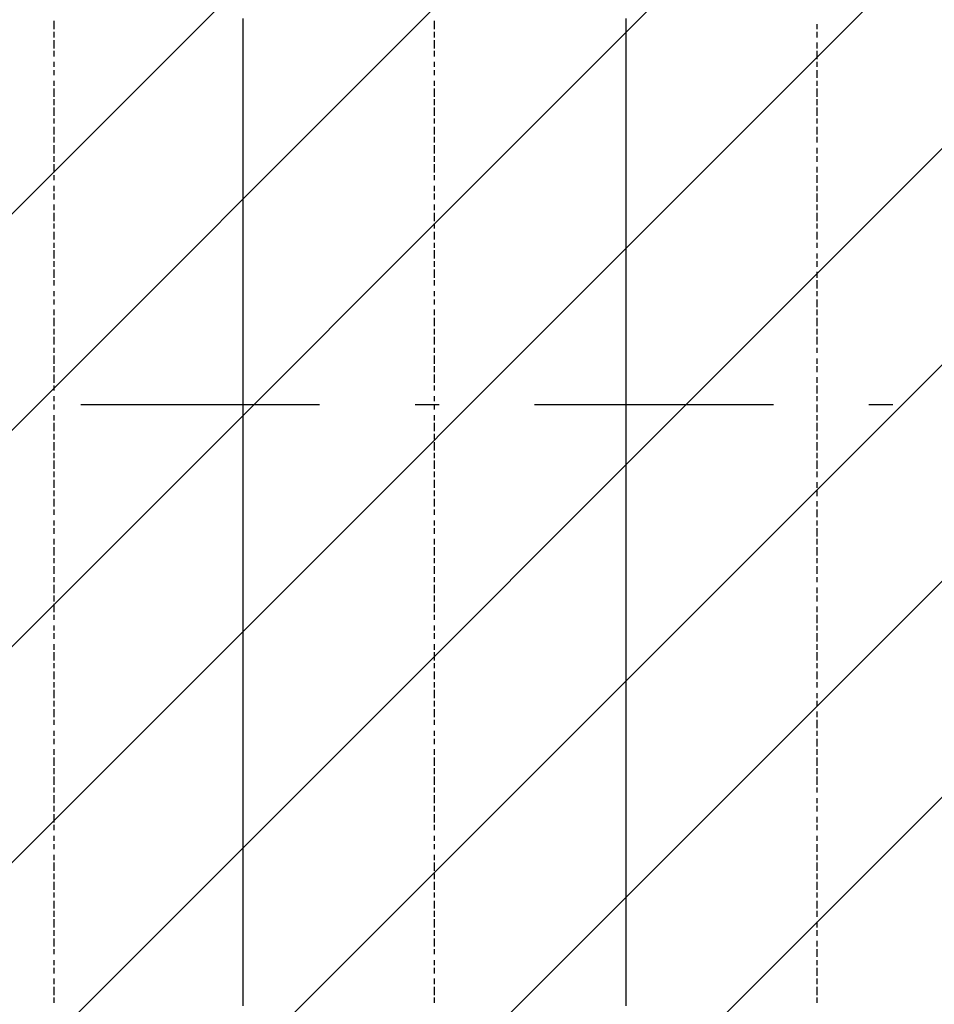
# Model space of a CAD drawing. Extents: x 997 to 109698, y 921 to 94021.
# Tile 36 of 256: x 19592 to 21029, y 10779 to 12325. Entities that reach past the tile are written whole.
import ezdxf

# ---------------------------------------------------------------- set-up
doc = ezdxf.new("R2010")
doc.units = 0
doc.header["$MEASUREMENT"] = 0
doc.layers.add('12', color=7, linetype='CONTINUOUS')
doc.layers.add('28', color=7, linetype='CONTINUOUS')

msp = doc.modelspace()

# ---------------------------------------------------------------- linework, layer by layer
at = {"layer": '12', "color": 5}
for p, q in [((19646.601607, 12309.953237), (19646.601607, 12322.953237)), ((20243.601607, 12309.953237), (20243.601607, 12322.953237)), ((20844.601607, 12309.953237), (20844.601607, 12317.953237)), ((19646.601607, 12296.953237), (19646.601607, 12305.953237)), ((20243.601607, 12296.953237), (20243.601607, 12305.953237)), ((20844.601607, 12296.953237), (20844.601607, 12305.953237)), ((19646.601607, 12279.953237), (19646.601607, 12292.953237)), ((20243.601607, 12279.953237), (20243.601607, 12292.953237)), ((20844.601607, 12279.953237), (20844.601607, 12288.953237)), ((19646.601607, 12266.953237), (19646.601607, 12275.953237)), ((20243.601607, 12266.953237), (20243.601607, 12275.953237)), ((20844.601607, 12262.953237), (20844.601607, 12275.953237)), ((19646.601607, 12250.953237), (19646.601607, 12258.953237)), ((20243.601607, 12250.953237), (20243.601607, 12258.953237)), ((20844.601607, 12250.953237), (20844.601607, 12258.953237)), ((19646.601607, 12237.953237), (19646.601607, 12245.953237)), ((20243.601607, 12237.953237), (20243.601607, 12245.953237)), ((20844.601607, 12233.953237), (20844.601607, 12245.953237)), ((19646.601607, 12220.953237), (19646.601607, 12228.953237)), ((20243.601607, 12220.953237), (20243.601607, 12228.953237)), ((20844.601607, 12220.953237), (20844.601607, 12228.953237)), ((19646.601607, 12203.953237), (19646.601607, 12216.953237)), ((20243.601607, 12203.953237), (20243.601607, 12216.953237)), ((20844.601607, 12203.953237), (20844.601607, 12216.953237)), ((19646.601607, 12190.953237), (19646.601607, 12199.953237)), ((20243.601607, 12190.953237), (20243.601607, 12199.953237)), ((20844.601607, 12190.953237), (20844.601607, 12199.953237)), ((19646.601607, 12173.953237), (19646.601607, 12186.953237)), ((20243.601607, 12173.953237), (20243.601607, 12186.953237)), ((20844.601607, 12173.953237), (20844.601607, 12186.953237)), ((19646.601607, 12161.953237), (19646.601607, 12169.953237)), ((20243.601607, 12161.953237), (20243.601607, 12169.953237)), ((20844.601607, 12161.953237), (20844.601607, 12169.953237)), ((19646.601607, 12144.953237), (19646.601607, 12156.953237)), ((20243.601607, 12144.953237), (20243.601607, 12156.953237)), ((20844.601607, 12144.953237), (20844.601607, 12156.953237)), ((19646.601607, 12131.953237), (19646.601607, 12140.953237)), ((20243.601607, 12131.953237), (20243.601607, 12140.953237)), ((20844.601607, 12131.953237), (20844.601607, 12140.953237)), ((19646.601607, 12114.953237), (19646.601607, 12127.953237)), ((20243.601607, 12114.953237), (20243.601607, 12127.953237)), ((20844.601607, 12114.953237), (20844.601607, 12123.953237)), ((19646.601607, 12101.953237), (19646.601607, 12110.953237)), ((20243.601607, 12101.953237), (20243.601607, 12110.953237)), ((20844.601607, 12101.953237), (20844.601607, 12110.953237)), ((19646.601607, 12084.953237), (19646.601607, 12097.953237)), ((20243.601607, 12084.953237), (20243.601607, 12097.953237)), ((20844.601607, 12084.953237), (20844.601607, 12093.953237)), ((19646.601607, 12072.953237), (19646.601607, 12080.953237)), ((20243.601607, 12072.953237), (20243.601607, 12080.953237)), ((20844.601607, 12068.953237), (20844.601607, 12080.953237)), ((19646.601607, 12055.953237), (19646.601607, 12063.953237)), ((20243.601607, 12055.953237), (20243.601607, 12063.953237)), ((20844.601607, 12055.953237), (20844.601607, 12063.953237)), ((19646.601607, 12042.953237), (19646.601607, 12051.953237)), ((20243.601607, 12042.953237), (20243.601607, 12051.953237)), ((20844.601607, 12038.953237), (20844.601607, 12051.953237)), ((19646.601607, 12025.953237), (19646.601607, 12034.953237)), ((20243.601607, 12025.953237), (20243.601607, 12034.953237)), ((20844.601607, 12025.953237), (20844.601607, 12034.953237)), ((19646.601607, 12008.953237), (19646.601607, 12021.953237)), ((20243.601607, 12008.953237), (20243.601607, 12021.953237)), ((20844.601607, 12008.953237), (20844.601607, 12021.953237)), ((19646.601607, 11996.953237), (19646.601607, 12004.953237)), ((20243.601607, 11996.953237), (20243.601607, 12004.953237)), ((20844.601607, 11996.953237), (20844.601607, 12004.953237)), ((19646.601607, 11979.953237), (19646.601607, 11991.953237)), ((20243.601607, 11979.953237), (20243.601607, 11991.953237)), ((20844.601607, 11979.953237), (20844.601607, 11991.953237)), ((19646.601607, 11966.953237), (19646.601607, 11974.953237)), ((19646.601607, 11949.953237), (19646.601607, 11962.953237)), ((20243.601607, 11966.953237), (20243.601607, 11974.953237)), ((20243.601607, 11949.953237), (20243.601607, 11962.953237)), ((20844.601607, 11966.953237), (20844.601607, 11974.953237)), ((20844.601607, 11949.953237), (20844.601607, 11957.953237)), ((19646.601607, 11936.953237), (19646.601607, 11945.953237)), ((19646.601607, 11919.953237), (19646.601607, 11932.953237)), ((20243.601607, 11936.953237), (20243.601607, 11945.953237)), ((20243.601607, 11919.953237), (20243.601607, 11932.953237)), ((20844.601607, 11936.953237), (20844.601607, 11945.953237)), ((19646.601607, 11907.953237), (19646.601607, 11915.953237)), ((20243.601607, 11907.953237), (20243.601607, 11915.953237)), ((20844.601607, 11919.953237), (20844.601607, 11928.953237)), ((20844.601607, 11902.953237), (20844.601607, 11915.953237)), ((19646.601607, 11890.953237), (19646.601607, 11898.953237)), ((19646.601607, 11877.953237), (19646.601607, 11885.953237)), ((20243.601607, 11890.953237), (20243.601607, 11898.953237)), ((20243.601607, 11877.953237), (20243.601607, 11885.953237)), ((20844.601607, 11890.953237), (20844.601607, 11898.953237)), ((20844.601607, 11873.953237), (20844.601607, 11885.953237)), ((19646.601607, 11860.953237), (19646.601607, 11869.953237)), ((20243.601607, 11860.953237), (20243.601607, 11869.953237)), ((20844.601607, 11860.953237), (20844.601607, 11869.953237)), ((19646.601607, 11843.953237), (19646.601607, 11856.953237)), ((20243.601607, 11843.953237), (20243.601607, 11856.953237)), ((20844.601607, 11843.953237), (20844.601607, 11856.953237)), ((19646.601607, 11830.953237), (19646.601607, 11839.953237)), ((20243.601607, 11830.953237), (20243.601607, 11839.953237)), ((20844.601607, 11830.953237), (20844.601607, 11839.953237)), ((19646.601607, 11814.953237), (19646.601607, 11826.953237)), ((20243.601607, 11814.953237), (20243.601607, 11826.953237)), ((20844.601607, 11814.953237), (20844.601607, 11826.953237)), ((19646.601607, 11801.953237), (19646.601607, 11809.953237)), ((20243.601607, 11801.953237), (20243.601607, 11809.953237)), ((20844.601607, 11801.953237), (20844.601607, 11809.953237)), ((19646.601607, 11784.953237), (19646.601607, 11797.953237)), ((20243.601607, 11784.953237), (20243.601607, 11797.953237)), ((20844.601607, 11784.953237), (20844.601607, 11792.953237)), ((19646.601607, 11771.953237), (19646.601607, 11780.953237)), ((20243.601607, 11771.953237), (20243.601607, 11780.953237)), ((20844.601607, 11771.953237), (20844.601607, 11780.953237)), ((19646.601607, 11754.953237), (19646.601607, 11767.953237)), ((20243.601607, 11754.953237), (20243.601607, 11767.953237)), ((20844.601607, 11754.953237), (20844.601607, 11763.953237)), ((19646.601607, 11742.953237), (19646.601607, 11750.953237)), ((20243.601607, 11742.953237), (20243.601607, 11750.953237)), ((20844.601607, 11737.953237), (20844.601607, 11750.953237)), ((19646.601607, 11725.953237), (19646.601607, 11733.953237)), ((20243.601607, 11725.953237), (20243.601607, 11733.953237)), ((20844.601607, 11725.953237), (20844.601607, 11733.953237)), ((19646.601607, 11712.953237), (19646.601607, 11720.953237)), ((20243.601607, 11712.953237), (20243.601607, 11720.953237)), ((20844.601607, 11708.953237), (20844.601607, 11720.953237)), ((19646.601607, 11695.953237), (19646.601607, 11703.953237)), ((20243.601607, 11695.953237), (20243.601607, 11703.953237)), ((20844.601607, 11695.953237), (20844.601607, 11703.953237)), ((19646.601607, 11678.953237), (19646.601607, 11691.953237)), ((20243.601607, 11678.953237), (20243.601607, 11691.953237)), ((20844.601607, 11678.953237), (20844.601607, 11691.953237)), ((19646.601607, 11665.953237), (19646.601607, 11674.953237)), ((20243.601607, 11665.953237), (20243.601607, 11674.953237)), ((20844.601607, 11665.953237), (20844.601607, 11674.953237)), ((19646.601607, 11648.953237), (19646.601607, 11661.953237)), ((20243.601607, 11648.953237), (20243.601607, 11661.953237)), ((20844.601607, 11648.953237), (20844.601607, 11661.953237)), ((19646.601607, 11636.953237), (19646.601607, 11644.953237)), ((20243.601607, 11636.953237), (20243.601607, 11644.953237)), ((20844.601607, 11636.953237), (20844.601607, 11644.953237)), ((19646.601607, 11619.953237), (19646.601607, 11632.953237)), ((20243.601607, 11619.953237), (20243.601607, 11632.953237)), ((20844.601607, 11619.953237), (20844.601607, 11632.953237)), ((19646.601607, 11606.953237), (19646.601607, 11615.953237)), ((20243.601607, 11606.953237), (20243.601607, 11615.953237)), ((20844.601607, 11606.953237), (20844.601607, 11615.953237)), ((19646.601607, 11589.953237), (19646.601607, 11602.953237)), ((20243.601607, 11589.953237), (20243.601607, 11602.953237)), ((20844.601607, 11589.953237), (20844.601607, 11598.953237)), ((19646.601607, 11576.953237), (19646.601607, 11585.953237)), ((20243.601607, 11576.953237), (20243.601607, 11585.953237)), ((20844.601607, 11576.953237), (20844.601607, 11585.953237)), ((19646.601607, 11560.953237), (19646.601607, 11572.953237)), ((20243.601607, 11560.953237), (20243.601607, 11572.953237)), ((20844.601607, 11560.953237), (20844.601607, 11568.953237)), ((19646.601607, 11547.953237), (19646.601607, 11555.953237)), ((20243.601607, 11547.953237), (20243.601607, 11555.953237)), ((20844.601607, 11543.953237), (20844.601607, 11555.953237)), ((19646.601607, 11530.953237), (19646.601607, 11538.953237)), ((20243.601607, 11530.953237), (20243.601607, 11538.953237)), ((20844.601607, 11530.953237), (20844.601607, 11538.953237)), ((19646.601607, 11517.953237), (19646.601607, 11526.953237)), ((20243.601607, 11517.953237), (20243.601607, 11526.953237)), ((20844.601607, 11513.953237), (20844.601607, 11526.953237)), ((19646.601607, 11500.953237), (19646.601607, 11509.953237)), ((20243.601607, 11500.953237), (20243.601607, 11509.953237)), ((20844.601607, 11500.953237), (20844.601607, 11509.953237)), ((19646.601607, 11483.953237), (19646.601607, 11496.953237)), ((20243.601607, 11483.953237), (20243.601607, 11496.953237)), ((20844.601607, 11483.953237), (20844.601607, 11496.953237)), ((19646.601607, 11471.953237), (19646.601607, 11479.953237)), ((20243.601607, 11471.953237), (20243.601607, 11479.953237)), ((20844.601607, 11471.953237), (20844.601607, 11479.953237)), ((19646.601607, 11454.953237), (19646.601607, 11466.953237)), ((20243.601607, 11454.953237), (20243.601607, 11466.953237)), ((20844.601607, 11454.953237), (20844.601607, 11466.953237)), ((19646.601607, 11441.953237), (19646.601607, 11449.953237)), ((19646.601607, 11424.953237), (19646.601607, 11437.953237)), ((20243.601607, 11441.953237), (20243.601607, 11449.953237)), ((20243.601607, 11424.953237), (20243.601607, 11437.953237)), ((20844.601607, 11441.953237), (20844.601607, 11449.953237)), ((20844.601607, 11424.953237), (20844.601607, 11433.953237)), ((19646.601607, 11411.953237), (19646.601607, 11420.953237)), ((19646.601607, 11394.953237), (19646.601607, 11407.953237)), ((20243.601607, 11411.953237), (20243.601607, 11420.953237)), ((20243.601607, 11394.953237), (20243.601607, 11407.953237)), ((20844.601607, 11411.953237), (20844.601607, 11420.953237)), ((19646.601607, 11382.953237), (19646.601607, 11390.953237)), ((20243.601607, 11382.953237), (20243.601607, 11390.953237)), ((20844.601607, 11394.953237), (20844.601607, 11403.953237)), ((20844.601607, 11377.953237), (20844.601607, 11390.953237)), ((19646.601607, 11365.953237), (19646.601607, 11373.953237)), ((19646.601607, 11352.953237), (19646.601607, 11361.953237)), ((20243.601607, 11365.953237), (20243.601607, 11373.953237)), ((20243.601607, 11352.953237), (20243.601607, 11361.953237)), ((20844.601607, 11365.953237), (20844.601607, 11373.953237)), ((20844.601607, 11348.953237), (20844.601607, 11361.953237)), ((19646.601607, 11335.953237), (19646.601607, 11344.953237)), ((20243.601607, 11335.953237), (20243.601607, 11344.953237)), ((20844.601607, 11335.953237), (20844.601607, 11344.953237)), ((19646.601607, 11318.953237), (19646.601607, 11331.953237)), ((20243.601607, 11318.953237), (20243.601607, 11331.953237)), ((20844.601607, 11318.953237), (20844.601607, 11331.953237)), ((19646.601607, 11306.953237), (19646.601607, 11314.953237)), ((20243.601607, 11306.953237), (20243.601607, 11314.953237)), ((20844.601607, 11306.953237), (20844.601607, 11314.953237)), ((19646.601607, 11289.953237), (19646.601607, 11301.953237)), ((20243.601607, 11289.953237), (20243.601607, 11301.953237)), ((20844.601607, 11289.953237), (20844.601607, 11301.953237)), ((19646.601607, 11276.953237), (19646.601607, 11284.953237)), ((20243.601607, 11276.953237), (20243.601607, 11284.953237)), ((20844.601607, 11276.953237), (20844.601607, 11284.953237)), ((19646.601607, 11259.953237), (19646.601607, 11272.953237)), ((20243.601607, 11259.953237), (20243.601607, 11272.953237)), ((20844.601607, 11259.953237), (20844.601607, 11267.953237)), ((19646.601607, 11246.953237), (19646.601607, 11255.953237)), ((20243.601607, 11246.953237), (20243.601607, 11255.953237)), ((20844.601607, 11246.953237), (20844.601607, 11255.953237)), ((19646.601607, 11229.953237), (19646.601607, 11242.953237)), ((20243.601607, 11229.953237), (20243.601607, 11242.953237)), ((20844.601607, 11229.953237), (20844.601607, 11238.953237)), ((19646.601607, 11217.953237), (19646.601607, 11225.953237)), ((20243.601607, 11217.953237), (20243.601607, 11225.953237)), ((20844.601607, 11212.953237), (20844.601607, 11225.953237)), ((19646.601607, 11200.953237), (19646.601607, 11208.953237)), ((20243.601607, 11200.953237), (20243.601607, 11208.953237)), ((20844.601607, 11200.953237), (20844.601607, 11208.953237)), ((19646.601607, 11187.953237), (19646.601607, 11195.953237)), ((20243.601607, 11187.953237), (20243.601607, 11195.953237)), ((20844.601607, 11183.953237), (20844.601607, 11195.953237)), ((19646.601607, 11170.953237), (19646.601607, 11179.953237)), ((20243.601607, 11170.953237), (20243.601607, 11179.953237)), ((20844.601607, 11170.953237), (20844.601607, 11179.953237)), ((19646.601607, 11153.953237), (19646.601607, 11166.953237)), ((20243.601607, 11153.953237), (20243.601607, 11166.953237)), ((20844.601607, 11153.953237), (20844.601607, 11166.953237)), ((19646.601607, 11140.953237), (19646.601607, 11149.953237)), ((20243.601607, 11140.953237), (20243.601607, 11149.953237)), ((20844.601607, 11140.953237), (20844.601607, 11149.953237)), ((19646.601607, 11123.953237), (19646.601607, 11136.953237)), ((20243.601607, 11123.953237), (20243.601607, 11136.953237)), ((20844.601607, 11123.953237), (20844.601607, 11136.953237)), ((19646.601607, 11111.953237), (19646.601607, 11119.953237)), ((20243.601607, 11111.953237), (20243.601607, 11119.953237)), ((20844.601607, 11111.953237), (20844.601607, 11119.953237)), ((19646.601607, 11094.953237), (19646.601607, 11107.953237)), ((20243.601607, 11094.953237), (20243.601607, 11107.953237)), ((20844.601607, 11094.953237), (20844.601607, 11102.953237)), ((19646.601607, 11081.953237), (19646.601607, 11090.953237)), ((20243.601607, 11081.953237), (20243.601607, 11090.953237)), ((20844.601607, 11081.953237), (20844.601607, 11090.953237)), ((19646.601607, 11064.953237), (19646.601607, 11077.953237)), ((20243.601607, 11064.953237), (20243.601607, 11077.953237)), ((20844.601607, 11064.953237), (20844.601607, 11073.953237)), ((19646.601607, 11052.953237), (19646.601607, 11060.953237)), ((20243.601607, 11052.953237), (20243.601607, 11060.953237)), ((20844.601607, 11052.953237), (20844.601607, 11060.953237)), ((19646.601607, 11035.953237), (19646.601607, 11043.953237)), ((20243.601607, 11035.953237), (20243.601607, 11043.953237)), ((20844.601607, 11035.953237), (20844.601607, 11043.953237)), ((19646.601607, 11022.953237), (19646.601607, 11030.953237)), ((20243.601607, 11022.953237), (20243.601607, 11030.953237)), ((20844.601607, 11018.953237), (20844.601607, 11030.953237)), ((19646.601607, 11005.953237), (19646.601607, 11013.953237)), ((20243.601607, 11005.953237), (20243.601607, 11013.953237)), ((20844.601607, 11005.953237), (20844.601607, 11013.953237)), ((19646.601607, 10988.953237), (19646.601607, 11001.953237)), ((20243.601607, 10988.953237), (20243.601607, 11001.953237)), ((20844.601607, 10988.953237), (20844.601607, 11001.953237)), ((19646.601607, 10975.953237), (19646.601607, 10984.953237)), ((20243.601607, 10975.953237), (20243.601607, 10984.953237)), ((20844.601607, 10975.953237), (20844.601607, 10984.953237)), ((19646.601607, 10958.953237), (19646.601607, 10971.953237)), ((20243.601607, 10958.953237), (20243.601607, 10971.953237)), ((20844.601607, 10958.953237), (20844.601607, 10971.953237)), ((19646.601607, 10946.953237), (19646.601607, 10954.953237)), ((20243.601607, 10946.953237), (20243.601607, 10954.953237)), ((20844.601607, 10946.953237), (20844.601607, 10954.953237)), ((19646.601607, 10929.953237), (19646.601607, 10941.953237)), ((20243.601607, 10929.953237), (20243.601607, 10941.953237)), ((20844.601607, 10929.953237), (20844.601607, 10941.953237)), ((19646.601607, 10916.953237), (19646.601607, 10925.953237)), ((19646.601607, 10899.953237), (19646.601607, 10912.953237)), ((20243.601607, 10916.953237), (20243.601607, 10925.953237)), ((20243.601607, 10899.953237), (20243.601607, 10912.953237)), ((20844.601607, 10916.953237), (20844.601607, 10925.953237)), ((19646.601607, 10886.953237), (19646.601607, 10895.953237)), ((20243.601607, 10886.953237), (20243.601607, 10895.953237)), ((20844.601607, 10899.953237), (20844.601607, 10908.953237)), ((20844.601607, 10886.953237), (20844.601607, 10895.953237)), ((19646.601607, 10869.953237), (19646.601607, 10882.953237)), ((20243.601607, 10869.953237), (20243.601607, 10882.953237)), ((19646.601607, 10857.953237), (19646.601607, 10865.953237)), ((20243.601607, 10857.953237), (20243.601607, 10865.953237)), ((20844.601607, 10869.953237), (20844.601607, 10878.953237)), ((20844.601607, 10853.953237), (20844.601607, 10865.953237)), ((19646.601607, 10840.953237), (19646.601607, 10848.953237)), ((19646.601607, 10827.953237), (19646.601607, 10836.953237)), ((20243.601607, 10840.953237), (20243.601607, 10848.953237)), ((20243.601607, 10827.953237), (20243.601607, 10836.953237)), ((20844.601607, 10840.953237), (20844.601607, 10848.953237)), ((20844.601607, 10823.953237), (20844.601607, 10836.953237)), ((19646.601607, 10810.953237), (19646.601607, 10819.953237)), ((20243.601607, 10810.953237), (20243.601607, 10819.953237)), ((20844.601607, 10810.953237), (20844.601607, 10819.953237)), ((19646.601607, 10793.953237), (19646.601607, 10806.953237)), ((20243.601607, 10793.953237), (20243.601607, 10806.953237)), ((20844.601607, 10793.953237), (20844.601607, 10806.953237)), ((19646.601607, 10781.953237), (19646.601607, 10789.953237)), ((20243.601607, 10781.953237), (20243.601607, 10789.953237)), ((20844.601607, 10781.953237), (20844.601607, 10789.953237))]:
    msp.add_line(p, q, dxfattribs=at)
at = {"layer": '12', "color": 1}
for p, q in [((19943.601607, 12313.953237), (19943.601607, 12326.953237)), ((20544.601607, 12313.953237), (20544.601607, 12326.953237)), ((19943.601607, 12305.953237), (19943.601607, 12313.953237)), ((19943.601607, 12296.953237), (19943.601607, 12305.953237)), ((20544.601607, 12305.953237), (20544.601607, 12313.953237)), ((20544.601607, 12296.953237), (20544.601607, 12305.953237)), ((19943.601607, 12283.953237), (19943.601607, 12296.953237)), ((20544.601607, 12283.953237), (20544.601607, 12296.953237)), ((19943.601607, 12275.953237), (19943.601607, 12283.953237)), ((19943.601607, 12266.953237), (19943.601607, 12275.953237)), ((20544.601607, 12275.953237), (20544.601607, 12283.953237)), ((20544.601607, 12266.953237), (20544.601607, 12275.953237)), ((19943.601607, 12254.953237), (19943.601607, 12266.953237)), ((20544.601607, 12254.953237), (20544.601607, 12266.953237)), ((19943.601607, 12245.953237), (19943.601607, 12254.953237)), ((19943.601607, 12237.953237), (19943.601607, 12245.953237)), ((20544.601607, 12245.953237), (20544.601607, 12254.953237)), ((20544.601607, 12237.953237), (20544.601607, 12245.953237)), ((19943.601607, 12224.953237), (19943.601607, 12237.953237)), ((19943.601607, 12216.953237), (19943.601607, 12224.953237)), ((20544.601607, 12224.953237), (20544.601607, 12237.953237)), ((20544.601607, 12216.953237), (20544.601607, 12224.953237)), ((19943.601607, 12203.953237), (19943.601607, 12216.953237)), ((20544.601607, 12203.953237), (20544.601607, 12216.953237)), ((19943.601607, 12195.953237), (19943.601607, 12203.953237)), ((19943.601607, 12186.953237), (19943.601607, 12195.953237)), ((20544.601607, 12195.953237), (20544.601607, 12203.953237)), ((20544.601607, 12186.953237), (20544.601607, 12195.953237)), ((19943.601607, 12173.953237), (19943.601607, 12186.953237)), ((20544.601607, 12173.953237), (20544.601607, 12186.953237)), ((19943.601607, 12165.953237), (19943.601607, 12173.953237)), ((19943.601607, 12156.953237), (19943.601607, 12165.953237)), ((20544.601607, 12165.953237), (20544.601607, 12173.953237)), ((20544.601607, 12156.953237), (20544.601607, 12165.953237)), ((19943.601607, 12144.953237), (19943.601607, 12156.953237)), ((20544.601607, 12144.953237), (20544.601607, 12156.953237)), ((19943.601607, 12135.953237), (19943.601607, 12144.953237)), ((19943.601607, 12127.953237), (19943.601607, 12135.953237)), ((20544.601607, 12135.953237), (20544.601607, 12144.953237)), ((20544.601607, 12127.953237), (20544.601607, 12135.953237)), ((19943.601607, 12114.953237), (19943.601607, 12127.953237)), ((20544.601607, 12114.953237), (20544.601607, 12127.953237)), ((19943.601607, 12106.953237), (19943.601607, 12114.953237)), ((19943.601607, 12097.953237), (19943.601607, 12106.953237)), ((20544.601607, 12106.953237), (20544.601607, 12114.953237)), ((20544.601607, 12097.953237), (20544.601607, 12106.953237)), ((19943.601607, 12084.953237), (19943.601607, 12097.953237)), ((20544.601607, 12084.953237), (20544.601607, 12097.953237)), ((19943.601607, 12076.953237), (19943.601607, 12084.953237)), ((19943.601607, 12063.953237), (19943.601607, 12076.953237)), ((20544.601607, 12076.953237), (20544.601607, 12084.953237)), ((20544.601607, 12063.953237), (20544.601607, 12076.953237)), ((19943.601607, 12055.953237), (19943.601607, 12063.953237)), ((19943.601607, 12046.953237), (19943.601607, 12055.953237)), ((20544.601607, 12055.953237), (20544.601607, 12063.953237)), ((20544.601607, 12046.953237), (20544.601607, 12055.953237)), ((19943.601607, 12034.953237), (19943.601607, 12046.953237)), ((20544.601607, 12034.953237), (20544.601607, 12046.953237)), ((19943.601607, 12025.953237), (19943.601607, 12034.953237)), ((19943.601607, 12017.953237), (19943.601607, 12025.953237)), ((20544.601607, 12025.953237), (20544.601607, 12034.953237)), ((20544.601607, 12017.953237), (20544.601607, 12025.953237)), ((19943.601607, 12004.953237), (19943.601607, 12017.953237)), ((20544.601607, 12004.953237), (20544.601607, 12017.953237)), ((19943.601607, 11996.953237), (19943.601607, 12004.953237)), ((19943.601607, 11987.953237), (19943.601607, 11996.953237)), ((20544.601607, 11996.953237), (20544.601607, 12004.953237)), ((20544.601607, 11987.953237), (20544.601607, 11996.953237)), ((19943.601607, 11974.953237), (19943.601607, 11987.953237)), ((20544.601607, 11974.953237), (20544.601607, 11987.953237)), ((19943.601607, 11966.953237), (19943.601607, 11974.953237)), ((19943.601607, 11953.953237), (19943.601607, 11966.953237)), ((20544.601607, 11966.953237), (20544.601607, 11974.953237)), ((20544.601607, 11953.953237), (20544.601607, 11966.953237)), ((19943.601607, 11945.953237), (19943.601607, 11953.953237)), ((20544.601607, 11945.953237), (20544.601607, 11953.953237)), ((19943.601607, 11936.953237), (19943.601607, 11945.953237)), ((19943.601607, 11924.953237), (19943.601607, 11936.953237)), ((20544.601607, 11936.953237), (20544.601607, 11945.953237)), ((20544.601607, 11924.953237), (20544.601607, 11936.953237)), ((19943.601607, 11915.953237), (19943.601607, 11924.953237)), ((19943.601607, 11907.953237), (19943.601607, 11915.953237)), ((20544.601607, 11915.953237), (20544.601607, 11924.953237)), ((20544.601607, 11907.953237), (20544.601607, 11915.953237)), ((19943.601607, 11894.953237), (19943.601607, 11907.953237)), ((20544.601607, 11894.953237), (20544.601607, 11907.953237)), ((19943.601607, 11885.953237), (19943.601607, 11894.953237)), ((19943.601607, 11877.953237), (19943.601607, 11885.953237)), ((20544.601607, 11885.953237), (20544.601607, 11894.953237)), ((20544.601607, 11877.953237), (20544.601607, 11885.953237)), ((19943.601607, 11864.953237), (19943.601607, 11877.953237)), ((20544.601607, 11864.953237), (20544.601607, 11877.953237)), ((19943.601607, 11856.953237), (19943.601607, 11864.953237)), ((19943.601607, 11843.953237), (19943.601607, 11856.953237)), ((20544.601607, 11856.953237), (20544.601607, 11864.953237)), ((20544.601607, 11843.953237), (20544.601607, 11856.953237)), ((19943.601607, 11835.953237), (19943.601607, 11843.953237)), ((20544.601607, 11835.953237), (20544.601607, 11843.953237)), ((19943.601607, 11826.953237), (19943.601607, 11835.953237)), ((19943.601607, 11814.953237), (19943.601607, 11826.953237)), ((20544.601607, 11826.953237), (20544.601607, 11835.953237)), ((20544.601607, 11814.953237), (20544.601607, 11826.953237)), ((19943.601607, 11805.953237), (19943.601607, 11814.953237)), ((20544.601607, 11805.953237), (20544.601607, 11814.953237)), ((19943.601607, 11797.953237), (19943.601607, 11805.953237)), ((19943.601607, 11784.953237), (19943.601607, 11797.953237)), ((20544.601607, 11797.953237), (20544.601607, 11805.953237)), ((20544.601607, 11784.953237), (20544.601607, 11797.953237)), ((19943.601607, 11775.953237), (19943.601607, 11784.953237)), ((20544.601607, 11775.953237), (20544.601607, 11784.953237)), ((19943.601607, 11767.953237), (19943.601607, 11775.953237)), ((19943.601607, 11754.953237), (19943.601607, 11767.953237)), ((20544.601607, 11767.953237), (20544.601607, 11775.953237)), ((20544.601607, 11754.953237), (20544.601607, 11767.953237)), ((19943.601607, 11746.953237), (19943.601607, 11754.953237)), ((19943.601607, 11733.953237), (19943.601607, 11746.953237)), ((20544.601607, 11746.953237), (20544.601607, 11754.953237)), ((20544.601607, 11733.953237), (20544.601607, 11746.953237)), ((19943.601607, 11725.953237), (19943.601607, 11733.953237)), ((20544.601607, 11725.953237), (20544.601607, 11733.953237)), ((19943.601607, 11716.953237), (19943.601607, 11725.953237)), ((19943.601607, 11703.953237), (19943.601607, 11716.953237)), ((20544.601607, 11716.953237), (20544.601607, 11725.953237)), ((20544.601607, 11703.953237), (20544.601607, 11716.953237)), ((19943.601607, 11695.953237), (19943.601607, 11703.953237)), ((20544.601607, 11695.953237), (20544.601607, 11703.953237)), ((19943.601607, 11687.953237), (19943.601607, 11695.953237)), ((19943.601607, 11674.953237), (19943.601607, 11687.953237)), ((20544.601607, 11687.953237), (20544.601607, 11695.953237)), ((20544.601607, 11674.953237), (20544.601607, 11687.953237)), ((19943.601607, 11665.953237), (19943.601607, 11674.953237)), ((20544.601607, 11665.953237), (20544.601607, 11674.953237)), ((19943.601607, 11657.953237), (19943.601607, 11665.953237)), ((19943.601607, 11644.953237), (19943.601607, 11657.953237)), ((20544.601607, 11657.953237), (20544.601607, 11665.953237)), ((20544.601607, 11644.953237), (20544.601607, 11657.953237)), ((19943.601607, 11636.953237), (19943.601607, 11644.953237)), ((20544.601607, 11636.953237), (20544.601607, 11644.953237)), ((19943.601607, 11623.953237), (19943.601607, 11636.953237)), ((19943.601607, 11615.953237), (19943.601607, 11623.953237)), ((20544.601607, 11623.953237), (20544.601607, 11636.953237)), ((20544.601607, 11615.953237), (20544.601607, 11623.953237)), ((19943.601607, 11606.953237), (19943.601607, 11615.953237)), ((19943.601607, 11593.953237), (19943.601607, 11606.953237)), ((20544.601607, 11606.953237), (20544.601607, 11615.953237)), ((20544.601607, 11593.953237), (20544.601607, 11606.953237)), ((19943.601607, 11585.953237), (19943.601607, 11593.953237)), ((20544.601607, 11585.953237), (20544.601607, 11593.953237)), ((19943.601607, 11576.953237), (19943.601607, 11585.953237)), ((19943.601607, 11564.953237), (19943.601607, 11576.953237)), ((20544.601607, 11576.953237), (20544.601607, 11585.953237)), ((20544.601607, 11564.953237), (20544.601607, 11576.953237)), ((19943.601607, 11555.953237), (19943.601607, 11564.953237)), ((20544.601607, 11555.953237), (20544.601607, 11564.953237)), ((19943.601607, 11547.953237), (19943.601607, 11555.953237)), ((19943.601607, 11534.953237), (19943.601607, 11547.953237)), ((20544.601607, 11547.953237), (20544.601607, 11555.953237)), ((20544.601607, 11534.953237), (20544.601607, 11547.953237)), ((19943.601607, 11526.953237), (19943.601607, 11534.953237)), ((20544.601607, 11526.953237), (20544.601607, 11534.953237)), ((19943.601607, 11517.953237), (19943.601607, 11526.953237)), ((19943.601607, 11504.953237), (19943.601607, 11517.953237)), ((20544.601607, 11517.953237), (20544.601607, 11526.953237)), ((20544.601607, 11504.953237), (20544.601607, 11517.953237)), ((19943.601607, 11496.953237), (19943.601607, 11504.953237)), ((20544.601607, 11496.953237), (20544.601607, 11504.953237)), ((19943.601607, 11483.953237), (19943.601607, 11496.953237)), ((19943.601607, 11475.953237), (19943.601607, 11483.953237)), ((20544.601607, 11483.953237), (20544.601607, 11496.953237)), ((20544.601607, 11475.953237), (20544.601607, 11483.953237)), ((19943.601607, 11466.953237), (19943.601607, 11475.953237)), ((20544.601607, 11466.953237), (20544.601607, 11475.953237)), ((19943.601607, 11454.953237), (19943.601607, 11466.953237)), ((19943.601607, 11445.953237), (19943.601607, 11454.953237)), ((20544.601607, 11454.953237), (20544.601607, 11466.953237)), ((20544.601607, 11445.953237), (20544.601607, 11454.953237)), ((19943.601607, 11437.953237), (19943.601607, 11445.953237)), ((19943.601607, 11424.953237), (19943.601607, 11437.953237)), ((20544.601607, 11437.953237), (20544.601607, 11445.953237)), ((20544.601607, 11424.953237), (20544.601607, 11437.953237)), ((19943.601607, 11416.953237), (19943.601607, 11424.953237)), ((20544.601607, 11416.953237), (20544.601607, 11424.953237)), ((19943.601607, 11407.953237), (19943.601607, 11416.953237)), ((19943.601607, 11394.953237), (19943.601607, 11407.953237)), ((20544.601607, 11407.953237), (20544.601607, 11416.953237)), ((20544.601607, 11394.953237), (20544.601607, 11407.953237)), ((19943.601607, 11386.953237), (19943.601607, 11394.953237)), ((20544.601607, 11386.953237), (20544.601607, 11394.953237)), ((19943.601607, 11373.953237), (19943.601607, 11386.953237)), ((20544.601607, 11373.953237), (20544.601607, 11386.953237)), ((19943.601607, 11365.953237), (19943.601607, 11373.953237)), ((19943.601607, 11356.953237), (19943.601607, 11365.953237)), ((20544.601607, 11365.953237), (20544.601607, 11373.953237)), ((20544.601607, 11356.953237), (20544.601607, 11365.953237)), ((19943.601607, 11344.953237), (19943.601607, 11356.953237)), ((19943.601607, 11335.953237), (19943.601607, 11344.953237)), ((20544.601607, 11344.953237), (20544.601607, 11356.953237)), ((20544.601607, 11335.953237), (20544.601607, 11344.953237)), ((19943.601607, 11327.953237), (19943.601607, 11335.953237)), ((20544.601607, 11327.953237), (20544.601607, 11335.953237)), ((19943.601607, 11314.953237), (19943.601607, 11327.953237)), ((19943.601607, 11306.953237), (19943.601607, 11314.953237)), ((20544.601607, 11314.953237), (20544.601607, 11327.953237)), ((20544.601607, 11306.953237), (20544.601607, 11314.953237)), ((19943.601607, 11297.953237), (19943.601607, 11306.953237)), ((19943.601607, 11284.953237), (19943.601607, 11297.953237)), ((20544.601607, 11297.953237), (20544.601607, 11306.953237)), ((20544.601607, 11284.953237), (20544.601607, 11297.953237)), ((19943.601607, 11276.953237), (19943.601607, 11284.953237)), ((20544.601607, 11276.953237), (20544.601607, 11284.953237)), ((19943.601607, 11263.953237), (19943.601607, 11276.953237)), ((20544.601607, 11263.953237), (20544.601607, 11276.953237)), ((19943.601607, 11255.953237), (19943.601607, 11263.953237)), ((19943.601607, 11246.953237), (19943.601607, 11255.953237)), ((20544.601607, 11255.953237), (20544.601607, 11263.953237)), ((20544.601607, 11246.953237), (20544.601607, 11255.953237)), ((19943.601607, 11234.953237), (19943.601607, 11246.953237)), ((20544.601607, 11234.953237), (20544.601607, 11246.953237)), ((19943.601607, 11225.953237), (19943.601607, 11234.953237)), ((19943.601607, 11217.953237), (19943.601607, 11225.953237)), ((20544.601607, 11225.953237), (20544.601607, 11234.953237)), ((20544.601607, 11217.953237), (20544.601607, 11225.953237)), ((19943.601607, 11204.953237), (19943.601607, 11217.953237)), ((19943.601607, 11195.953237), (19943.601607, 11204.953237)), ((20544.601607, 11204.953237), (20544.601607, 11217.953237)), ((20544.601607, 11195.953237), (20544.601607, 11204.953237)), ((19943.601607, 11187.953237), (19943.601607, 11195.953237)), ((20544.601607, 11187.953237), (20544.601607, 11195.953237)), ((19943.601607, 11174.953237), (19943.601607, 11187.953237)), ((19943.601607, 11166.953237), (19943.601607, 11174.953237)), ((20544.601607, 11174.953237), (20544.601607, 11187.953237)), ((20544.601607, 11166.953237), (20544.601607, 11174.953237)), ((19943.601607, 11153.953237), (19943.601607, 11166.953237)), ((20544.601607, 11153.953237), (20544.601607, 11166.953237)), ((19943.601607, 11145.953237), (19943.601607, 11153.953237)), ((19943.601607, 11136.953237), (19943.601607, 11145.953237)), ((20544.601607, 11145.953237), (20544.601607, 11153.953237)), ((20544.601607, 11136.953237), (20544.601607, 11145.953237)), ((19943.601607, 11123.953237), (19943.601607, 11136.953237)), ((20544.601607, 11123.953237), (20544.601607, 11136.953237)), ((19943.601607, 11115.953237), (19943.601607, 11123.953237)), ((19943.601607, 11107.953237), (19943.601607, 11115.953237)), ((20544.601607, 11115.953237), (20544.601607, 11123.953237)), ((20544.601607, 11107.953237), (20544.601607, 11115.953237)), ((19943.601607, 11094.953237), (19943.601607, 11107.953237)), ((20544.601607, 11094.953237), (20544.601607, 11107.953237)), ((19943.601607, 11085.953237), (19943.601607, 11094.953237)), ((19943.601607, 11077.953237), (19943.601607, 11085.953237)), ((20544.601607, 11085.953237), (20544.601607, 11094.953237)), ((20544.601607, 11077.953237), (20544.601607, 11085.953237)), ((19943.601607, 11064.953237), (19943.601607, 11077.953237)), ((20544.601607, 11064.953237), (20544.601607, 11077.953237)), ((19943.601607, 11056.953237), (19943.601607, 11064.953237)), ((19943.601607, 11043.953237), (19943.601607, 11056.953237)), ((20544.601607, 11056.953237), (20544.601607, 11064.953237)), ((20544.601607, 11043.953237), (20544.601607, 11056.953237)), ((19943.601607, 11035.953237), (19943.601607, 11043.953237)), ((19943.601607, 11026.953237), (19943.601607, 11035.953237)), ((20544.601607, 11035.953237), (20544.601607, 11043.953237)), ((20544.601607, 11026.953237), (20544.601607, 11035.953237)), ((19943.601607, 11013.953237), (19943.601607, 11026.953237)), ((20544.601607, 11013.953237), (20544.601607, 11026.953237)), ((19943.601607, 11005.953237), (19943.601607, 11013.953237)), ((19943.601607, 10997.953237), (19943.601607, 11005.953237)), ((20544.601607, 11005.953237), (20544.601607, 11013.953237)), ((20544.601607, 10997.953237), (20544.601607, 11005.953237)), ((19943.601607, 10984.953237), (19943.601607, 10997.953237)), ((20544.601607, 10984.953237), (20544.601607, 10997.953237)), ((19943.601607, 10975.953237), (19943.601607, 10984.953237)), ((19943.601607, 10967.953237), (19943.601607, 10975.953237)), ((20544.601607, 10975.953237), (20544.601607, 10984.953237)), ((20544.601607, 10967.953237), (20544.601607, 10975.953237)), ((19943.601607, 10954.953237), (19943.601607, 10967.953237)), ((20544.601607, 10954.953237), (20544.601607, 10967.953237)), ((19943.601607, 10946.953237), (19943.601607, 10954.953237)), ((19943.601607, 10937.953237), (19943.601607, 10946.953237)), ((20544.601607, 10946.953237), (20544.601607, 10954.953237)), ((20544.601607, 10937.953237), (20544.601607, 10946.953237)), ((19943.601607, 10925.953237), (19943.601607, 10937.953237)), ((20544.601607, 10925.953237), (20544.601607, 10937.953237)), ((19943.601607, 10916.953237), (19943.601607, 10925.953237)), ((19943.601607, 10903.953237), (19943.601607, 10916.953237)), ((20544.601607, 10916.953237), (20544.601607, 10925.953237)), ((20544.601607, 10903.953237), (20544.601607, 10916.953237)), ((19943.601607, 10895.953237), (19943.601607, 10903.953237)), ((19943.601607, 10886.953237), (19943.601607, 10895.953237)), ((20544.601607, 10895.953237), (20544.601607, 10903.953237)), ((20544.601607, 10886.953237), (20544.601607, 10895.953237)), ((19943.601607, 10874.953237), (19943.601607, 10886.953237)), ((20544.601607, 10874.953237), (20544.601607, 10886.953237)), ((19943.601607, 10865.953237), (19943.601607, 10874.953237)), ((19943.601607, 10857.953237), (19943.601607, 10865.953237)), ((20544.601607, 10865.953237), (20544.601607, 10874.953237)), ((20544.601607, 10857.953237), (20544.601607, 10865.953237)), ((19943.601607, 10844.953237), (19943.601607, 10857.953237)), ((20544.601607, 10844.953237), (20544.601607, 10857.953237)), ((19943.601607, 10836.953237), (19943.601607, 10844.953237)), ((19943.601607, 10827.953237), (19943.601607, 10836.953237)), ((20544.601607, 10836.953237), (20544.601607, 10844.953237)), ((20544.601607, 10827.953237), (20544.601607, 10836.953237)), ((19943.601607, 10814.953237), (19943.601607, 10827.953237)), ((20544.601607, 10814.953237), (20544.601607, 10827.953237)), ((19943.601607, 10806.953237), (19943.601607, 10814.953237)), ((19943.601607, 10793.953237), (19943.601607, 10806.953237)), ((20544.601607, 10806.953237), (20544.601607, 10814.953237)), ((20544.601607, 10793.953237), (20544.601607, 10806.953237)), ((19943.601607, 10785.953237), (19943.601607, 10793.953237)), ((20544.601607, 10785.953237), (20544.601607, 10793.953237)), ((19943.601607, 10776.953237), (19943.601607, 10785.953237)), ((20544.601607, 10776.953237), (20544.601607, 10785.953237))]:
    msp.add_line(p, q, dxfattribs=at)
at = {"layer": '28', "color": 2}
for p, q in [((16797.746869, 9237.496769), (22097.636205, 14537.386105)), ((16797.746869, 8898.085514), (22097.636205, 14197.97485)), ((16797.746869, 8558.674259), (22097.636205, 13858.563595)), ((16797.746869, 8219.263004), (22097.636205, 13519.15234)), ((16797.746869, 7879.851749), (22097.636205, 13179.741085)), ((16797.746869, 7540.440494), (22097.636205, 12840.32983)), ((16797.746869, 7201.029239), (22097.636205, 12500.918575)), ((16797.746869, 6861.617984), (22097.636205, 12161.50732))]:
    msp.add_line(p, q, dxfattribs=at)
at = {"layer": '28', "color": 4}
for p, q in [((19688.351607, 11720.953237), (20063.351607, 11720.953237)), ((20400.851607, 11720.953237), (20775.851607, 11720.953237))]:
    msp.add_line(p, q, dxfattribs=at)
at = {"layer": '28', "color": 4, "linetype": 'Continuous'}
for p, q in [((20213.351607, 11720.953237), (20250.851607, 11720.953237)), ((20925.851607, 11720.953237), (20963.351607, 11720.953237))]:
    msp.add_line(p, q, dxfattribs=at)

doc.saveas('drawing.dxf')
